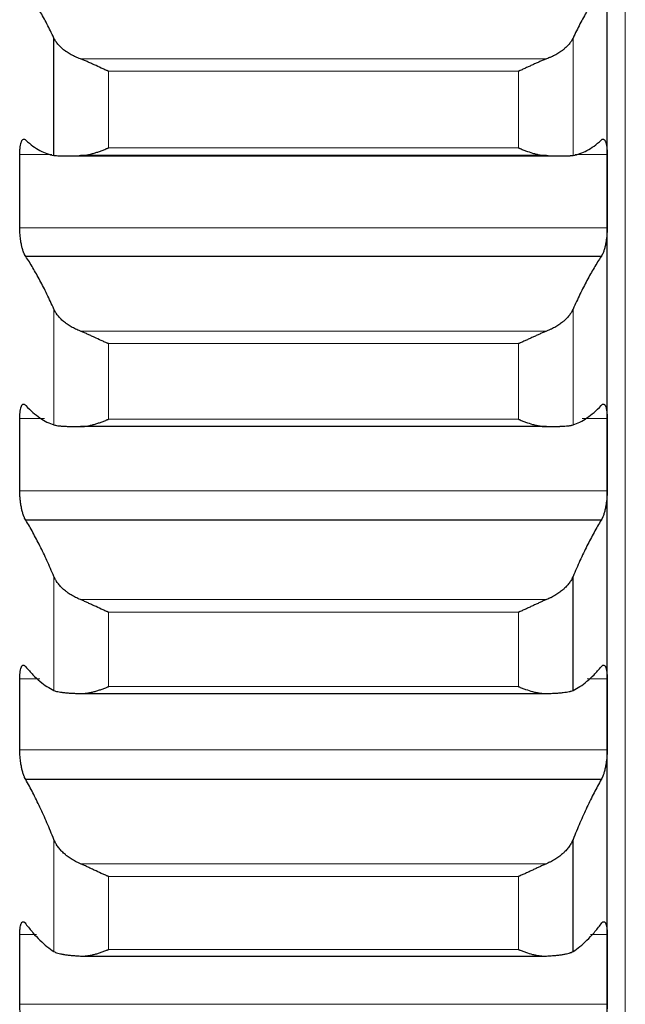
# Model space of a CAD drawing. Header units: inches. Extents: x 0 to 20790, y -12 to 14700.
# Tile 68 of 256: x 7872 to 7926, y 4189 to 4277. Entities that reach past the tile are written whole.
import ezdxf

# ---------------------------------------------------------------- set-up
doc = ezdxf.new("R2010")
doc.units = ezdxf.units.IN
doc.layers.add('1', color=7, linetype='Continuous', true_color=0xffffff)

msp = doc.modelspace()

# ---------------------------------------------------------------- linework, layer by layer
at = {"layer": '1', "color": 110, "linetype": 'Continuous', "lineweight": 13}
for p, q in [((7925.515, 4070.389), (7925.515, 5077.731)), ((7920.889, 4264.561), (7920.889, 4274.952)), ((7918.546, 4273.111), (7877.283, 4273.111)), ((7879.771, 4265.229), (7879.771, 4272.014)), ((7916.059, 4272.014), (7879.771, 4272.014)), ((7916.059, 4265.229), (7916.059, 4272.014)), ((7916.059, 4265.229), (7879.771, 4265.229)), ((7874.771, 4264.653), (7871.917, 4264.653)), ((7923.912, 4264.653), (7921.058, 4264.653)), ((7923.912, 4258.15), (7871.917, 4258.15)), ((7874.941, 4240.697), (7874.941, 4250.945)), ((7920.889, 4240.697), (7920.889, 4250.945)), ((7918.546, 4249.001), (7877.283, 4249.001)), ((7879.771, 4241.199), (7879.771, 4247.891)), ((7916.059, 4247.891), (7879.771, 4247.891)), ((7916.059, 4241.199), (7916.059, 4247.891)), ((7874.119, 4241.263), (7871.917, 4241.263)), ((7916.059, 4241.199), (7879.771, 4241.199)), ((7923.912, 4241.263), (7921.711, 4241.263)), ((7923.912, 4234.855), (7871.917, 4234.855)), ((7874.941, 4217.188), (7874.941, 4227.278)), ((7918.546, 4225.235), (7877.283, 4225.235)), ((7879.771, 4217.524), (7879.771, 4224.113)), ((7916.059, 4224.113), (7879.771, 4224.113)), ((7916.059, 4217.524), (7916.059, 4224.113)), ((7873.699, 4218.227), (7871.917, 4218.227)), ((7923.912, 4218.227), (7922.131, 4218.227)), ((7916.059, 4217.524), (7879.771, 4217.524)), ((7923.912, 4211.924), (7871.917, 4211.924)), ((7874.941, 4194.072), (7874.941, 4203.989)), ((7918.546, 4201.848), (7877.283, 4201.848)), ((7916.059, 4200.717), (7879.771, 4200.717)), ((7879.771, 4194.241), (7879.771, 4200.717)), ((7916.059, 4194.241), (7916.059, 4200.717)), ((7873.406, 4195.584), (7871.917, 4195.584)), ((7923.912, 4195.584), (7922.424, 4195.584)), ((7916.059, 4194.241), (7879.771, 4194.241)), ((7923.912, 4189.395), (7871.917, 4189.395))]:
    msp.add_line(p, q, dxfattribs=at)
at = {"layer": '1', "color": 2, "linetype": 'Continuous', "lineweight": 25}
for p, q in [((7923.915, 4261.402), (7923.915, 4285.067)), ((7874.941, 4264.561), (7874.941, 4274.952)), ((7875.929, 4264.522), (7919.935, 4264.522)), ((7918.546, 4264.54), (7877.283, 4264.54)), ((7923.915, 4238.059), (7923.915, 4261.402)), ((7923.377, 4255.616), (7872.452, 4255.616)), ((7918.546, 4240.547), (7877.283, 4240.547)), ((7923.915, 4215.076), (7923.915, 4238.059)), ((7923.377, 4232.273), (7872.452, 4232.273)), ((7920.889, 4217.188), (7920.889, 4227.278)), ((7877.283, 4216.909), (7918.546, 4216.909)), ((7923.915, 4192.489), (7923.915, 4215.076)), ((7923.377, 4209.3), (7872.452, 4209.3)), ((7920.889, 4194.072), (7920.889, 4203.989)), ((7877.283, 4193.663), (7918.546, 4193.663)), ((7923.915, 4170.336), (7923.915, 4192.489))]:
    msp.add_line(p, q, dxfattribs=at)
for points in [[(7874.941, 4274.952), (7874.737, 4275.385), (7874.328, 4276.215), (7873.708, 4277.353), (7873.083, 4278.384), (7872.663, 4279), (7872.452, 4279.29)], [(7923.377, 4279.29), (7923.166, 4279), (7922.746, 4278.384), (7922.122, 4277.353), (7921.502, 4276.215), (7921.093, 4275.385), (7920.889, 4274.952)], [(7872.452, 4265.902), (7872.663, 4265.711), (7873.083, 4265.369), (7873.708, 4264.975), (7874.328, 4264.699), (7874.737, 4264.594), (7874.941, 4264.561)], [(7920.889, 4264.561), (7921.093, 4264.594), (7921.502, 4264.699), (7922.122, 4264.975), (7922.746, 4265.369), (7923.166, 4265.711), (7923.377, 4265.902)], [(7871.915, 4261.402), (7871.915, 4262.485), (7871.916, 4263.569), (7871.917, 4264.653)], [(7923.912, 4264.653), (7923.914, 4263.569), (7923.915, 4262.485), (7923.915, 4261.402)], [(7871.917, 4258.15), (7871.916, 4259.234), (7871.915, 4260.318), (7871.915, 4261.402)], [(7923.915, 4261.402), (7923.915, 4260.318), (7923.914, 4259.234), (7923.912, 4258.15)], [(7874.941, 4250.945), (7874.737, 4251.405), (7874.328, 4252.288), (7873.708, 4253.508), (7873.083, 4254.623), (7872.663, 4255.297), (7872.452, 4255.616)], [(7923.377, 4255.616), (7923.166, 4255.297), (7922.746, 4254.623), (7922.122, 4253.508), (7921.502, 4252.288), (7921.093, 4251.405), (7920.889, 4250.945)], [(7872.452, 4242.41), (7872.663, 4242.189), (7873.083, 4241.786), (7873.708, 4241.299), (7874.328, 4240.929), (7874.737, 4240.761), (7874.941, 4240.697)], [(7920.889, 4240.697), (7921.093, 4240.761), (7921.502, 4240.929), (7922.122, 4241.299), (7922.746, 4241.786), (7923.166, 4242.189), (7923.377, 4242.41)], [(7871.915, 4238.059), (7871.915, 4239.127), (7871.916, 4240.195), (7871.917, 4241.263)], [(7923.912, 4241.263), (7923.914, 4240.195), (7923.915, 4239.127), (7923.915, 4238.059)], [(7871.917, 4234.855), (7871.916, 4235.923), (7871.915, 4236.991), (7871.915, 4238.059)], [(7923.915, 4238.059), (7923.915, 4236.991), (7923.914, 4235.923), (7923.912, 4234.855)], [(7874.941, 4227.278), (7874.737, 4227.763), (7874.328, 4228.698), (7873.708, 4229.998), (7873.083, 4231.195), (7872.663, 4231.925), (7872.452, 4232.273)], [(7923.377, 4232.273), (7923.166, 4231.925), (7922.746, 4231.195), (7922.122, 4229.998), (7921.502, 4228.698), (7921.093, 4227.763), (7920.889, 4227.278)], [(7872.452, 4219.271), (7872.663, 4219.019), (7873.083, 4218.556), (7873.708, 4217.977), (7874.328, 4217.514), (7874.737, 4217.283), (7874.941, 4217.188)], [(7920.889, 4217.188), (7921.093, 4217.283), (7921.502, 4217.514), (7922.122, 4217.977), (7922.746, 4218.556), (7923.166, 4219.019), (7923.377, 4219.271)], [(7871.915, 4215.076), (7871.915, 4216.126), (7871.916, 4217.177), (7871.917, 4218.227)], [(7923.912, 4218.227), (7923.914, 4217.177), (7923.915, 4216.126), (7923.915, 4215.076)], [(7871.917, 4211.924), (7871.916, 4212.975), (7871.915, 4214.025), (7871.915, 4215.076)], [(7923.915, 4215.076), (7923.915, 4214.025), (7923.914, 4212.975), (7923.912, 4211.924)], [(7874.941, 4203.989), (7874.737, 4204.498), (7874.328, 4205.483), (7873.708, 4206.86), (7873.083, 4208.138), (7872.663, 4208.924), (7872.452, 4209.3)], [(7923.377, 4209.3), (7923.166, 4208.924), (7922.746, 4208.138), (7922.122, 4206.86), (7921.502, 4205.483), (7921.093, 4204.498), (7920.889, 4203.989)], [(7872.452, 4196.522), (7872.663, 4196.24), (7873.083, 4195.717), (7873.708, 4195.047), (7874.328, 4194.492), (7874.737, 4194.199), (7874.941, 4194.072)], [(7920.889, 4194.072), (7921.093, 4194.199), (7921.502, 4194.492), (7922.122, 4195.047), (7922.746, 4195.717), (7923.166, 4196.24), (7923.377, 4196.522)], [(7871.915, 4192.489), (7871.915, 4193.521), (7871.916, 4194.552), (7871.917, 4195.584)], [(7923.912, 4195.584), (7923.914, 4194.552), (7923.915, 4193.521), (7923.915, 4192.489)], [(7871.917, 4189.395), (7871.916, 4190.427), (7871.915, 4191.458), (7871.915, 4192.489)], [(7923.915, 4192.489), (7923.915, 4191.458), (7923.914, 4190.427), (7923.912, 4189.395)]]:
    msp.add_open_spline(points, degree=3, dxfattribs=at)
for points, knots in [([(7877.283, 4273.111), (7877.138, 4273.164), (7876.998, 4273.222), (7876.729, 4273.344), (7876.471, 4273.473), (7876.235, 4273.615), (7876.094, 4273.708), (7876.066, 4273.727), (7876.011, 4273.765), (7875.984, 4273.784), (7875.904, 4273.842), (7875.852, 4273.882), (7875.703, 4274.001), (7875.61, 4274.082), (7875.438, 4274.248), (7875.359, 4274.332), (7875.251, 4274.462), (7875.217, 4274.505), (7875.168, 4274.571), (7875.152, 4274.593), (7875.121, 4274.637), (7875.106, 4274.66), (7875.034, 4274.771), (7874.984, 4274.861), (7874.941, 4274.952)], [0, 0, 0, 0, 0.125, 0.125, 0.25, 0.375, 0.375, 0.40625, 0.40625, 0.4375, 0.4375, 0.5, 0.5, 0.625, 0.625, 0.75, 0.75, 0.8125, 0.8125, 0.84375, 0.84375, 0.875, 0.875, 1, 1, 1, 1]), ([(7920.889, 4274.952), (7920.846, 4274.861), (7920.796, 4274.772), (7920.681, 4274.595), (7920.552, 4274.421), (7920.395, 4274.251), (7920.265, 4274.126), (7920.22, 4274.084), (7920.15, 4274.023), (7920.126, 4274.002), (7920.078, 4273.962), (7920.053, 4273.942), (7919.928, 4273.842), (7919.717, 4273.689), (7919.482, 4273.547), (7919.235, 4273.411), (7919.105, 4273.346), (7918.935, 4273.269), (7918.901, 4273.253), (7918.832, 4273.223), (7918.727, 4273.179), (7918.619, 4273.138), (7918.546, 4273.111)], [0, 0, 0, 0, 0.125, 0.125, 0.25, 0.375, 0.375, 0.4375, 0.4375, 0.46875, 0.46875, 0.5, 0.5, 0.625, 0.75, 0.75, 0.875, 0.875, 0.90625, 0.90625, 0.9375, 1, 1, 1, 1]), ([(7879.771, 4272.014), (7879.767, 4272.015), (7879.764, 4272.016), (7879.758, 4272.019), (7879.754, 4272.021), (7879.744, 4272.025), (7879.724, 4272.033), (7879.678, 4272.053), (7879.585, 4272.094), (7879.506, 4272.128), (7879.348, 4272.198), (7879.243, 4272.246), (7878.929, 4272.388), (7878.721, 4272.485), (7878.41, 4272.628), (7878.307, 4272.676), (7878.151, 4272.746), (7878.099, 4272.77), (7877.996, 4272.816), (7877.944, 4272.839), (7877.789, 4272.907), (7877.687, 4272.951), (7877.484, 4273.034), (7877.383, 4273.074), (7877.283, 4273.111)], [0, 0, 0, 0, 0.003906, 0.003906, 0.007812, 0.007812, 0.015625, 0.03125, 0.0625, 0.125, 0.125, 0.25, 0.25, 0.5, 0.5, 0.625, 0.625, 0.6875, 0.6875, 0.75, 0.75, 0.875, 0.875, 1, 1, 1, 1]), ([(7918.546, 4273.111), (7918.447, 4273.074), (7918.347, 4273.035), (7918.145, 4272.952), (7918.044, 4272.908), (7917.84, 4272.819), (7917.738, 4272.773), (7917.531, 4272.679), (7917.427, 4272.632), (7917.217, 4272.535), (7917.112, 4272.486), (7916.902, 4272.39), (7916.797, 4272.342), (7916.587, 4272.246), (7916.482, 4272.199), (7916.324, 4272.128), (7916.244, 4272.094), (7916.152, 4272.053), (7916.105, 4272.033), (7916.085, 4272.025), (7916.072, 4272.019), (7916.066, 4272.016), (7916.059, 4272.014)], [0, 0, 0, 0, 0.125, 0.125, 0.25, 0.25, 0.375, 0.375, 0.5, 0.5, 0.625, 0.625, 0.75, 0.75, 0.875, 0.875, 0.9375, 0.96875, 0.984375, 0.992188, 0.992188, 1, 1, 1, 1]), ([(7871.917, 4264.653), (7871.918, 4264.716), (7871.92, 4264.839), (7871.928, 4265.014), (7871.937, 4265.125), (7871.945, 4265.205), (7871.947, 4265.232), (7871.954, 4265.284), (7871.957, 4265.309), (7871.974, 4265.432), (7871.991, 4265.52), (7872.016, 4265.619), (7872.021, 4265.638), (7872.029, 4265.666), (7872.032, 4265.675), (7872.037, 4265.693), (7872.051, 4265.737), (7872.078, 4265.807), (7872.104, 4265.858), (7872.131, 4265.903), (7872.145, 4265.922), (7872.189, 4265.972), (7872.219, 4265.992), (7872.267, 4266.004), (7872.283, 4266.005), (7872.308, 4266.002), (7872.316, 4266), (7872.333, 4265.995), (7872.341, 4265.992), (7872.384, 4265.971), (7872.418, 4265.943), (7872.452, 4265.902)], [0, 0, 0, 0, 0.0625, 0.125, 0.1875, 0.1875, 0.21875, 0.21875, 0.25, 0.25, 0.375, 0.375, 0.40625, 0.40625, 0.421875, 0.421875, 0.4375, 0.5, 0.5625, 0.5625, 0.625, 0.625, 0.75, 0.75, 0.8125, 0.8125, 0.84375, 0.84375, 0.875, 0.875, 1, 1, 1, 1]), ([(7923.377, 4265.902), (7923.412, 4265.943), (7923.446, 4265.971), (7923.496, 4265.996), (7923.513, 4266.001), (7923.538, 4266.004), (7923.546, 4266.005), (7923.562, 4266.004), (7923.57, 4266.002), (7923.61, 4265.992), (7923.641, 4265.972), (7923.684, 4265.923), (7923.698, 4265.904), (7923.719, 4265.87), (7923.725, 4265.858), (7923.738, 4265.832), (7923.745, 4265.819), (7923.776, 4265.748), (7923.798, 4265.681), (7923.823, 4265.582), (7923.828, 4265.562), (7923.837, 4265.52), (7923.842, 4265.498), (7923.855, 4265.431), (7923.862, 4265.384), (7923.883, 4265.237), (7923.894, 4265.131), (7923.903, 4264.987), (7923.904, 4264.958), (7923.907, 4264.899), (7923.908, 4264.869), (7923.911, 4264.778), (7923.912, 4264.716), (7923.912, 4264.653)], [0, 0, 0, 0, 0.125, 0.125, 0.1875, 0.1875, 0.21875, 0.21875, 0.25, 0.25, 0.375, 0.375, 0.4375, 0.4375, 0.46875, 0.46875, 0.5, 0.5, 0.625, 0.625, 0.65625, 0.65625, 0.6875, 0.6875, 0.75, 0.75, 0.875, 0.875, 0.90625, 0.90625, 0.9375, 0.9375, 1, 1, 1, 1]), ([(7877.283, 4264.54), (7877.383, 4264.541), (7877.483, 4264.548), (7877.685, 4264.571), (7877.786, 4264.587), (7877.99, 4264.625), (7878.092, 4264.648), (7878.299, 4264.7), (7878.403, 4264.729), (7878.613, 4264.791), (7878.718, 4264.825), (7878.927, 4264.897), (7879.032, 4264.935), (7879.243, 4265.014), (7879.348, 4265.055), (7879.506, 4265.118), (7879.585, 4265.151), (7879.678, 4265.19), (7879.724, 4265.209), (7879.744, 4265.218), (7879.758, 4265.223), (7879.764, 4265.226), (7879.771, 4265.229)], [0, 0, 0, 0, 0.125, 0.125, 0.25, 0.25, 0.375, 0.375, 0.5, 0.5, 0.625, 0.625, 0.75, 0.75, 0.875, 0.875, 0.9375, 0.96875, 0.984375, 0.992187, 0.992187, 1, 1, 1, 1]), ([(7916.059, 4265.229), (7916.062, 4265.227), (7916.066, 4265.226), (7916.072, 4265.223), (7916.075, 4265.222), (7916.085, 4265.218), (7916.105, 4265.209), (7916.152, 4265.19), (7916.244, 4265.151), (7916.324, 4265.118), (7916.482, 4265.055), (7916.587, 4265.014), (7916.9, 4264.896), (7917.108, 4264.824), (7917.419, 4264.731), (7917.523, 4264.702), (7917.678, 4264.663), (7917.73, 4264.651), (7917.834, 4264.628), (7917.886, 4264.617), (7918.041, 4264.587), (7918.143, 4264.572), (7918.346, 4264.549), (7918.447, 4264.541), (7918.546, 4264.54)], [0, 0, 0, 0, 0.003906, 0.003906, 0.007812, 0.007812, 0.015625, 0.03125, 0.0625, 0.125, 0.125, 0.25, 0.25, 0.5, 0.5, 0.625, 0.625, 0.6875, 0.6875, 0.75, 0.75, 0.875, 0.875, 1, 1, 1, 1]), ([(7874.941, 4264.561), (7874.984, 4264.554), (7875.034, 4264.549), (7875.148, 4264.539), (7875.277, 4264.531), (7875.435, 4264.526), (7875.564, 4264.524), (7875.609, 4264.523), (7875.68, 4264.523), (7875.704, 4264.522), (7875.752, 4264.522), (7875.777, 4264.522), (7875.901, 4264.522), (7876.113, 4264.522), (7876.348, 4264.525), (7876.595, 4264.528), (7876.725, 4264.53), (7876.894, 4264.533), (7876.929, 4264.534), (7876.998, 4264.535), (7877.103, 4264.537), (7877.21, 4264.538), (7877.283, 4264.54)], [0, 0, 0, 0, 0.125, 0.125, 0.25, 0.375, 0.375, 0.4375, 0.4375, 0.46875, 0.46875, 0.5, 0.5, 0.625, 0.75, 0.75, 0.875, 0.875, 0.90625, 0.90625, 0.9375, 1, 1, 1, 1]), ([(7918.546, 4264.54), (7918.692, 4264.537), (7918.832, 4264.535), (7919.101, 4264.53), (7919.359, 4264.527), (7919.595, 4264.524), (7919.736, 4264.523), (7919.763, 4264.523), (7919.818, 4264.522), (7919.846, 4264.522), (7919.926, 4264.522), (7919.977, 4264.522), (7920.127, 4264.522), (7920.22, 4264.523), (7920.391, 4264.526), (7920.47, 4264.529), (7920.579, 4264.533), (7920.613, 4264.535), (7920.662, 4264.538), (7920.678, 4264.539), (7920.708, 4264.541), (7920.723, 4264.542), (7920.796, 4264.549), (7920.846, 4264.554), (7920.889, 4264.561)], [0, 0, 0, 0, 0.125, 0.125, 0.25, 0.375, 0.375, 0.40625, 0.40625, 0.4375, 0.4375, 0.5, 0.5, 0.625, 0.625, 0.75, 0.75, 0.8125, 0.8125, 0.84375, 0.84375, 0.875, 0.875, 1, 1, 1, 1]), ([(7872.452, 4255.616), (7872.418, 4255.659), (7872.384, 4255.713), (7872.334, 4255.809), (7872.317, 4255.844), (7872.292, 4255.901), (7872.284, 4255.92), (7872.268, 4255.961), (7872.259, 4255.982), (7872.219, 4256.088), (7872.189, 4256.182), (7872.146, 4256.335), (7872.132, 4256.388), (7872.111, 4256.471), (7872.104, 4256.5), (7872.091, 4256.557), (7872.085, 4256.585), (7872.054, 4256.731), (7872.031, 4256.852), (7872.006, 4257.01), (7872.002, 4257.042), (7871.992, 4257.106), (7871.988, 4257.139), (7871.975, 4257.237), (7871.967, 4257.302), (7871.947, 4257.498), (7871.936, 4257.63), (7871.927, 4257.795), (7871.925, 4257.828), (7871.923, 4257.893), (7871.921, 4257.926), (7871.919, 4258.023), (7871.918, 4258.087), (7871.917, 4258.15)], [0, 0, 0, 0, 0.125, 0.125, 0.1875, 0.1875, 0.21875, 0.21875, 0.25, 0.25, 0.375, 0.375, 0.4375, 0.4375, 0.46875, 0.46875, 0.5, 0.5, 0.625, 0.625, 0.65625, 0.65625, 0.6875, 0.6875, 0.75, 0.75, 0.875, 0.875, 0.90625, 0.90625, 0.9375, 0.9375, 1, 1, 1, 1]), ([(7923.912, 4258.15), (7923.912, 4258.087), (7923.91, 4257.96), (7923.902, 4257.765), (7923.893, 4257.634), (7923.885, 4257.535), (7923.882, 4257.501), (7923.876, 4257.435), (7923.873, 4257.402), (7923.856, 4257.238), (7923.839, 4257.109), (7923.814, 4256.951), (7923.809, 4256.919), (7923.801, 4256.872), (7923.798, 4256.856), (7923.793, 4256.825), (7923.779, 4256.748), (7923.752, 4256.614), (7923.726, 4256.501), (7923.699, 4256.391), (7923.685, 4256.338), (7923.641, 4256.183), (7923.61, 4256.089), (7923.563, 4255.962), (7923.547, 4255.922), (7923.522, 4255.865), (7923.514, 4255.847), (7923.497, 4255.811), (7923.488, 4255.794), (7923.446, 4255.713), (7923.412, 4255.659), (7923.377, 4255.616)], [0, 0, 0, 0, 0.0625, 0.125, 0.1875, 0.1875, 0.21875, 0.21875, 0.25, 0.25, 0.375, 0.375, 0.40625, 0.40625, 0.421875, 0.421875, 0.4375, 0.5, 0.5625, 0.5625, 0.625, 0.625, 0.75, 0.75, 0.8125, 0.8125, 0.84375, 0.84375, 0.875, 0.875, 1, 1, 1, 1]), ([(7877.283, 4249.001), (7877.138, 4249.058), (7876.998, 4249.118), (7876.729, 4249.247), (7876.471, 4249.383), (7876.235, 4249.533), (7876.094, 4249.631), (7876.066, 4249.651), (7876.011, 4249.691), (7875.984, 4249.711), (7875.904, 4249.772), (7875.852, 4249.814), (7875.703, 4249.939), (7875.61, 4250.025), (7875.438, 4250.2), (7875.359, 4250.29), (7875.251, 4250.427), (7875.217, 4250.473), (7875.168, 4250.542), (7875.152, 4250.566), (7875.121, 4250.613), (7875.106, 4250.636), (7875.034, 4250.754), (7874.984, 4250.85), (7874.941, 4250.945)], [0, 0, 0, 0, 0.125, 0.125, 0.25, 0.375, 0.375, 0.40625, 0.40625, 0.4375, 0.4375, 0.5, 0.5, 0.625, 0.625, 0.75, 0.75, 0.8125, 0.8125, 0.84375, 0.84375, 0.875, 0.875, 1, 1, 1, 1]), ([(7920.889, 4250.945), (7920.846, 4250.849), (7920.796, 4250.755), (7920.681, 4250.568), (7920.552, 4250.383), (7920.395, 4250.204), (7920.265, 4250.072), (7920.22, 4250.028), (7920.15, 4249.963), (7920.126, 4249.941), (7920.078, 4249.898), (7920.053, 4249.877), (7919.928, 4249.772), (7919.717, 4249.61), (7919.482, 4249.461), (7919.235, 4249.317), (7919.105, 4249.249), (7918.935, 4249.168), (7918.901, 4249.152), (7918.832, 4249.12), (7918.727, 4249.074), (7918.619, 4249.03), (7918.546, 4249.001)], [0, 0, 0, 0, 0.125, 0.125, 0.25, 0.375, 0.375, 0.4375, 0.4375, 0.46875, 0.46875, 0.5, 0.5, 0.625, 0.75, 0.75, 0.875, 0.875, 0.90625, 0.90625, 0.9375, 1, 1, 1, 1]), ([(7879.771, 4247.891), (7879.767, 4247.893), (7879.764, 4247.894), (7879.758, 4247.897), (7879.754, 4247.898), (7879.744, 4247.902), (7879.724, 4247.911), (7879.678, 4247.93), (7879.585, 4247.97), (7879.506, 4248.005), (7879.348, 4248.074), (7879.243, 4248.121), (7878.929, 4248.264), (7878.721, 4248.361), (7878.41, 4248.505), (7878.307, 4248.554), (7878.151, 4248.626), (7878.099, 4248.649), (7877.996, 4248.697), (7877.944, 4248.72), (7877.789, 4248.79), (7877.687, 4248.835), (7877.484, 4248.922), (7877.383, 4248.963), (7877.283, 4249.001)], [0, 0, 0, 0, 0.003906, 0.003906, 0.007813, 0.007813, 0.015625, 0.03125, 0.0625, 0.125, 0.125, 0.25, 0.25, 0.5, 0.5, 0.625, 0.625, 0.6875, 0.6875, 0.75, 0.75, 0.875, 0.875, 1, 1, 1, 1]), ([(7918.546, 4249.001), (7918.447, 4248.963), (7918.347, 4248.922), (7918.145, 4248.836), (7918.044, 4248.791), (7917.84, 4248.7), (7917.738, 4248.653), (7917.531, 4248.557), (7917.427, 4248.509), (7917.217, 4248.411), (7917.112, 4248.362), (7916.902, 4248.265), (7916.797, 4248.217), (7916.587, 4248.122), (7916.482, 4248.074), (7916.324, 4248.005), (7916.244, 4247.97), (7916.152, 4247.93), (7916.105, 4247.911), (7916.085, 4247.902), (7916.072, 4247.897), (7916.066, 4247.894), (7916.059, 4247.891)], [0, 0, 0, 0, 0.125, 0.125, 0.25, 0.25, 0.375, 0.375, 0.5, 0.5, 0.625, 0.625, 0.75, 0.75, 0.875, 0.875, 0.9375, 0.96875, 0.984375, 0.992187, 0.992187, 1, 1, 1, 1]), ([(7871.917, 4241.263), (7871.918, 4241.325), (7871.92, 4241.446), (7871.928, 4241.618), (7871.937, 4241.725), (7871.945, 4241.803), (7871.947, 4241.829), (7871.954, 4241.879), (7871.957, 4241.903), (7871.974, 4242.022), (7871.991, 4242.107), (7872.016, 4242.2), (7872.021, 4242.218), (7872.029, 4242.244), (7872.032, 4242.253), (7872.037, 4242.27), (7872.051, 4242.31), (7872.078, 4242.375), (7872.104, 4242.421), (7872.131, 4242.461), (7872.145, 4242.478), (7872.189, 4242.52), (7872.219, 4242.536), (7872.267, 4242.54), (7872.283, 4242.539), (7872.308, 4242.532), (7872.316, 4242.529), (7872.333, 4242.521), (7872.341, 4242.516), (7872.384, 4242.489), (7872.418, 4242.456), (7872.452, 4242.41)], [0, 0, 0, 0, 0.0625, 0.125, 0.1875, 0.1875, 0.21875, 0.21875, 0.25, 0.25, 0.375, 0.375, 0.40625, 0.40625, 0.421875, 0.421875, 0.4375, 0.5, 0.5625, 0.5625, 0.625, 0.625, 0.75, 0.75, 0.8125, 0.8125, 0.84375, 0.84375, 0.875, 0.875, 1, 1, 1, 1]), ([(7923.377, 4242.41), (7923.412, 4242.456), (7923.446, 4242.489), (7923.496, 4242.521), (7923.513, 4242.529), (7923.538, 4242.536), (7923.546, 4242.538), (7923.562, 4242.539), (7923.57, 4242.539), (7923.61, 4242.536), (7923.641, 4242.52), (7923.684, 4242.479), (7923.698, 4242.462), (7923.719, 4242.432), (7923.725, 4242.421), (7923.738, 4242.398), (7923.745, 4242.386), (7923.776, 4242.321), (7923.798, 4242.258), (7923.823, 4242.165), (7923.828, 4242.146), (7923.837, 4242.105), (7923.842, 4242.085), (7923.855, 4242.02), (7923.862, 4241.975), (7923.883, 4241.834), (7923.894, 4241.731), (7923.903, 4241.591), (7923.904, 4241.562), (7923.907, 4241.504), (7923.908, 4241.475), (7923.911, 4241.386), (7923.912, 4241.325), (7923.912, 4241.263)], [0, 0, 0, 0, 0.125, 0.125, 0.1875, 0.1875, 0.21875, 0.21875, 0.25, 0.25, 0.375, 0.375, 0.4375, 0.4375, 0.46875, 0.46875, 0.5, 0.5, 0.625, 0.625, 0.65625, 0.65625, 0.6875, 0.6875, 0.75, 0.75, 0.875, 0.875, 0.90625, 0.90625, 0.9375, 0.9375, 1, 1, 1, 1]), ([(7874.941, 4240.697), (7874.984, 4240.683), (7875.034, 4240.671), (7875.148, 4240.649), (7875.277, 4240.628), (7875.435, 4240.612), (7875.564, 4240.6), (7875.609, 4240.597), (7875.68, 4240.592), (7875.704, 4240.59), (7875.752, 4240.587), (7875.777, 4240.586), (7875.901, 4240.579), (7876.113, 4240.569), (7876.348, 4240.562), (7876.595, 4240.556), (7876.725, 4240.554), (7876.894, 4240.551), (7876.929, 4240.551), (7876.998, 4240.55), (7877.103, 4240.549), (7877.21, 4240.548), (7877.283, 4240.547)], [0, 0, 0, 0, 0.125, 0.125, 0.25, 0.375, 0.375, 0.4375, 0.4375, 0.46875, 0.46875, 0.5, 0.5, 0.625, 0.75, 0.75, 0.875, 0.875, 0.90625, 0.90625, 0.9375, 1, 1, 1, 1]), ([(7877.283, 4240.547), (7877.383, 4240.546), (7877.483, 4240.551), (7877.685, 4240.57), (7877.786, 4240.583), (7877.99, 4240.618), (7878.092, 4240.638), (7878.299, 4240.686), (7878.403, 4240.714), (7878.613, 4240.773), (7878.718, 4240.806), (7878.927, 4240.875), (7879.032, 4240.911), (7879.243, 4240.988), (7879.348, 4241.028), (7879.506, 4241.09), (7879.585, 4241.122), (7879.678, 4241.16), (7879.724, 4241.179), (7879.744, 4241.188), (7879.758, 4241.193), (7879.764, 4241.196), (7879.771, 4241.199)], [0, 0, 0, 0, 0.125, 0.125, 0.25, 0.25, 0.375, 0.375, 0.5, 0.5, 0.625, 0.625, 0.75, 0.75, 0.875, 0.875, 0.9375, 0.96875, 0.984375, 0.992188, 0.992188, 1, 1, 1, 1]), ([(7916.059, 4241.199), (7916.062, 4241.197), (7916.066, 4241.196), (7916.072, 4241.193), (7916.075, 4241.192), (7916.085, 4241.188), (7916.105, 4241.179), (7916.152, 4241.16), (7916.244, 4241.122), (7916.324, 4241.09), (7916.482, 4241.028), (7916.587, 4240.988), (7916.9, 4240.873), (7917.108, 4240.804), (7917.419, 4240.716), (7917.523, 4240.688), (7917.678, 4240.652), (7917.73, 4240.641), (7917.834, 4240.62), (7917.886, 4240.61), (7918.041, 4240.584), (7918.143, 4240.57), (7918.346, 4240.551), (7918.447, 4240.546), (7918.546, 4240.547)], [0, 0, 0, 0, 0.003906, 0.003906, 0.007813, 0.007813, 0.015625, 0.03125, 0.0625, 0.125, 0.125, 0.25, 0.25, 0.5, 0.5, 0.625, 0.625, 0.6875, 0.6875, 0.75, 0.75, 0.875, 0.875, 1, 1, 1, 1]), ([(7918.546, 4240.547), (7918.692, 4240.548), (7918.832, 4240.55), (7919.101, 4240.554), (7919.359, 4240.558), (7919.595, 4240.565), (7919.736, 4240.571), (7919.763, 4240.572), (7919.818, 4240.574), (7919.846, 4240.575), (7919.926, 4240.579), (7919.977, 4240.581), (7920.127, 4240.59), (7920.22, 4240.597), (7920.391, 4240.611), (7920.47, 4240.62), (7920.579, 4240.633), (7920.613, 4240.638), (7920.662, 4240.646), (7920.678, 4240.649), (7920.708, 4240.654), (7920.723, 4240.657), (7920.796, 4240.671), (7920.846, 4240.683), (7920.889, 4240.697)], [0, 0, 0, 0, 0.125, 0.125, 0.25, 0.375, 0.375, 0.40625, 0.40625, 0.4375, 0.4375, 0.5, 0.5, 0.625, 0.625, 0.75, 0.75, 0.8125, 0.8125, 0.84375, 0.84375, 0.875, 0.875, 1, 1, 1, 1]), ([(7872.452, 4232.273), (7872.418, 4232.321), (7872.384, 4232.379), (7872.334, 4232.483), (7872.317, 4232.52), (7872.292, 4232.579), (7872.284, 4232.6), (7872.268, 4232.642), (7872.259, 4232.664), (7872.219, 4232.775), (7872.189, 4232.873), (7872.146, 4233.03), (7872.132, 4233.085), (7872.111, 4233.17), (7872.104, 4233.199), (7872.091, 4233.257), (7872.085, 4233.286), (7872.054, 4233.435), (7872.031, 4233.558), (7872.006, 4233.717), (7872.002, 4233.749), (7871.992, 4233.814), (7871.988, 4233.847), (7871.975, 4233.945), (7871.967, 4234.011), (7871.947, 4234.208), (7871.936, 4234.339), (7871.927, 4234.503), (7871.925, 4234.536), (7871.923, 4234.601), (7871.921, 4234.633), (7871.919, 4234.729), (7871.918, 4234.792), (7871.917, 4234.855)], [0, 0, 0, 0, 0.125, 0.125, 0.1875, 0.1875, 0.21875, 0.21875, 0.25, 0.25, 0.375, 0.375, 0.4375, 0.4375, 0.46875, 0.46875, 0.5, 0.5, 0.625, 0.625, 0.65625, 0.65625, 0.6875, 0.6875, 0.75, 0.75, 0.875, 0.875, 0.90625, 0.90625, 0.9375, 0.9375, 1, 1, 1, 1]), ([(7923.912, 4234.855), (7923.912, 4234.793), (7923.91, 4234.667), (7923.902, 4234.474), (7923.893, 4234.343), (7923.885, 4234.244), (7923.882, 4234.21), (7923.876, 4234.144), (7923.873, 4234.111), (7923.856, 4233.947), (7923.839, 4233.817), (7923.814, 4233.657), (7923.809, 4233.625), (7923.801, 4233.578), (7923.798, 4233.562), (7923.793, 4233.53), (7923.779, 4233.452), (7923.752, 4233.316), (7923.726, 4233.201), (7923.699, 4233.088), (7923.685, 4233.033), (7923.641, 4232.873), (7923.61, 4232.776), (7923.563, 4232.643), (7923.547, 4232.601), (7923.522, 4232.541), (7923.514, 4232.522), (7923.497, 4232.485), (7923.488, 4232.466), (7923.446, 4232.38), (7923.412, 4232.321), (7923.377, 4232.273)], [0, 0, 0, 0, 0.0625, 0.125, 0.1875, 0.1875, 0.21875, 0.21875, 0.25, 0.25, 0.375, 0.375, 0.40625, 0.40625, 0.421875, 0.421875, 0.4375, 0.5, 0.5625, 0.5625, 0.625, 0.625, 0.75, 0.75, 0.8125, 0.8125, 0.84375, 0.84375, 0.875, 0.875, 1, 1, 1, 1]), ([(7877.283, 4225.235), (7877.138, 4225.294), (7876.998, 4225.357), (7876.729, 4225.492), (7876.471, 4225.634), (7876.235, 4225.792), (7876.094, 4225.895), (7876.066, 4225.915), (7876.011, 4225.957), (7875.984, 4225.979), (7875.904, 4226.043), (7875.852, 4226.087), (7875.703, 4226.219), (7875.61, 4226.309), (7875.438, 4226.493), (7875.359, 4226.587), (7875.251, 4226.731), (7875.217, 4226.78), (7875.168, 4226.853), (7875.152, 4226.878), (7875.121, 4226.927), (7875.106, 4226.952), (7875.034, 4227.077), (7874.984, 4227.177), (7874.941, 4227.278)], [0, 0, 0, 0, 0.125, 0.125, 0.25, 0.375, 0.375, 0.40625, 0.40625, 0.4375, 0.4375, 0.5, 0.5, 0.625, 0.625, 0.75, 0.75, 0.8125, 0.8125, 0.84375, 0.84375, 0.875, 0.875, 1, 1, 1, 1]), ([(7920.889, 4227.278), (7920.846, 4227.177), (7920.796, 4227.077), (7920.681, 4226.88), (7920.552, 4226.686), (7920.395, 4226.497), (7920.265, 4226.358), (7920.22, 4226.312), (7920.15, 4226.243), (7920.126, 4226.221), (7920.078, 4226.176), (7920.053, 4226.154), (7919.928, 4226.043), (7919.717, 4225.873), (7919.482, 4225.716), (7919.235, 4225.566), (7919.105, 4225.494), (7918.935, 4225.409), (7918.901, 4225.392), (7918.832, 4225.359), (7918.727, 4225.31), (7918.619, 4225.264), (7918.546, 4225.235)], [0, 0, 0, 0, 0.125, 0.125, 0.25, 0.375, 0.375, 0.4375, 0.4375, 0.46875, 0.46875, 0.5, 0.5, 0.625, 0.75, 0.75, 0.875, 0.875, 0.90625, 0.90625, 0.9375, 1, 1, 1, 1]), ([(7879.771, 4224.113), (7879.767, 4224.114), (7879.764, 4224.116), (7879.758, 4224.118), (7879.754, 4224.12), (7879.744, 4224.124), (7879.724, 4224.132), (7879.678, 4224.152), (7879.585, 4224.191), (7879.506, 4224.225), (7879.348, 4224.294), (7879.243, 4224.341), (7878.929, 4224.483), (7878.721, 4224.58), (7878.41, 4224.726), (7878.307, 4224.775), (7878.151, 4224.848), (7878.099, 4224.872), (7877.996, 4224.92), (7877.944, 4224.944), (7877.789, 4225.015), (7877.687, 4225.062), (7877.484, 4225.151), (7877.383, 4225.194), (7877.283, 4225.235)], [0, 0, 0, 0, 0.003906, 0.003906, 0.007812, 0.007812, 0.015625, 0.03125, 0.0625, 0.125, 0.125, 0.25, 0.25, 0.5, 0.5, 0.625, 0.625, 0.6875, 0.6875, 0.75, 0.75, 0.875, 0.875, 1, 1, 1, 1]), ([(7918.546, 4225.235), (7918.447, 4225.194), (7918.347, 4225.151), (7918.145, 4225.063), (7918.044, 4225.017), (7917.84, 4224.923), (7917.738, 4224.875), (7917.531, 4224.778), (7917.427, 4224.729), (7917.217, 4224.631), (7917.112, 4224.582), (7916.902, 4224.484), (7916.797, 4224.436), (7916.587, 4224.341), (7916.482, 4224.294), (7916.324, 4224.225), (7916.244, 4224.191), (7916.152, 4224.152), (7916.105, 4224.132), (7916.085, 4224.124), (7916.072, 4224.118), (7916.066, 4224.116), (7916.059, 4224.113)], [0, 0, 0, 0, 0.125, 0.125, 0.25, 0.25, 0.375, 0.375, 0.5, 0.5, 0.625, 0.625, 0.75, 0.75, 0.875, 0.875, 0.9375, 0.96875, 0.984375, 0.992187, 0.992187, 1, 1, 1, 1]), ([(7871.917, 4218.227), (7871.918, 4218.289), (7871.92, 4218.408), (7871.928, 4218.575), (7871.937, 4218.679), (7871.945, 4218.755), (7871.947, 4218.78), (7871.954, 4218.828), (7871.957, 4218.851), (7871.974, 4218.965), (7871.991, 4219.046), (7872.016, 4219.134), (7872.021, 4219.151), (7872.029, 4219.175), (7872.032, 4219.183), (7872.037, 4219.199), (7872.051, 4219.237), (7872.078, 4219.297), (7872.104, 4219.338), (7872.131, 4219.373), (7872.145, 4219.387), (7872.189, 4219.422), (7872.219, 4219.432), (7872.267, 4219.429), (7872.283, 4219.424), (7872.308, 4219.414), (7872.316, 4219.409), (7872.333, 4219.399), (7872.341, 4219.393), (7872.384, 4219.36), (7872.418, 4219.321), (7872.452, 4219.271)], [0, 0, 0, 0, 0.0625, 0.125, 0.1875, 0.1875, 0.21875, 0.21875, 0.25, 0.25, 0.375, 0.375, 0.40625, 0.40625, 0.421875, 0.421875, 0.4375, 0.5, 0.5625, 0.5625, 0.625, 0.625, 0.75, 0.75, 0.8125, 0.8125, 0.84375, 0.84375, 0.875, 0.875, 1, 1, 1, 1]), ([(7923.377, 4219.271), (7923.412, 4219.321), (7923.446, 4219.36), (7923.496, 4219.399), (7923.513, 4219.41), (7923.538, 4219.421), (7923.546, 4219.423), (7923.562, 4219.428), (7923.57, 4219.429), (7923.61, 4219.432), (7923.641, 4219.422), (7923.684, 4219.388), (7923.698, 4219.373), (7923.719, 4219.347), (7923.725, 4219.338), (7923.738, 4219.317), (7923.745, 4219.306), (7923.776, 4219.247), (7923.798, 4219.189), (7923.823, 4219.101), (7923.828, 4219.083), (7923.837, 4219.045), (7923.842, 4219.025), (7923.855, 4218.964), (7923.862, 4218.921), (7923.883, 4218.785), (7923.894, 4218.685), (7923.903, 4218.549), (7923.904, 4218.521), (7923.907, 4218.464), (7923.908, 4218.436), (7923.911, 4218.348), (7923.912, 4218.289), (7923.912, 4218.227)], [0, 0, 0, 0, 0.125, 0.125, 0.1875, 0.1875, 0.21875, 0.21875, 0.25, 0.25, 0.375, 0.375, 0.4375, 0.4375, 0.46875, 0.46875, 0.5, 0.5, 0.625, 0.625, 0.65625, 0.65625, 0.6875, 0.6875, 0.75, 0.75, 0.875, 0.875, 0.90625, 0.90625, 0.9375, 0.9375, 1, 1, 1, 1]), ([(7874.941, 4217.188), (7874.984, 4217.168), (7875.034, 4217.149), (7875.148, 4217.114), (7875.277, 4217.081), (7875.435, 4217.053), (7875.564, 4217.033), (7875.609, 4217.026), (7875.68, 4217.017), (7875.704, 4217.014), (7875.752, 4217.008), (7875.777, 4217.005), (7875.901, 4216.991), (7876.113, 4216.971), (7876.348, 4216.954), (7876.595, 4216.939), (7876.725, 4216.933), (7876.894, 4216.925), (7876.929, 4216.924), (7876.998, 4216.921), (7877.103, 4216.917), (7877.21, 4216.913), (7877.283, 4216.911)], [0, 0, 0, 0, 0.125, 0.125, 0.25, 0.375, 0.375, 0.4375, 0.4375, 0.46875, 0.46875, 0.5, 0.5, 0.625, 0.75, 0.75, 0.875, 0.875, 0.90625, 0.90625, 0.9375, 1, 1, 1, 1]), ([(7877.283, 4216.911), (7877.383, 4216.907), (7877.483, 4216.91), (7877.685, 4216.924), (7877.786, 4216.935), (7877.99, 4216.965), (7878.092, 4216.984), (7878.299, 4217.029), (7878.403, 4217.054), (7878.613, 4217.111), (7878.718, 4217.141), (7878.927, 4217.207), (7879.032, 4217.243), (7879.243, 4217.317), (7879.348, 4217.356), (7879.506, 4217.417), (7879.585, 4217.448), (7879.678, 4217.486), (7879.724, 4217.505), (7879.744, 4217.513), (7879.758, 4217.518), (7879.764, 4217.521), (7879.771, 4217.524)], [0, 0, 0, 0, 0.125, 0.125, 0.25, 0.25, 0.375, 0.375, 0.5, 0.5, 0.625, 0.625, 0.75, 0.75, 0.875, 0.875, 0.9375, 0.96875, 0.984375, 0.992188, 0.992188, 1, 1, 1, 1]), ([(7916.059, 4217.524), (7916.062, 4217.522), (7916.066, 4217.521), (7916.072, 4217.518), (7916.075, 4217.517), (7916.085, 4217.513), (7916.105, 4217.505), (7916.152, 4217.486), (7916.244, 4217.448), (7916.429, 4217.376), (7916.587, 4217.317), (7916.9, 4217.206), (7917.108, 4217.14), (7917.419, 4217.056), (7917.523, 4217.031), (7917.678, 4216.997), (7917.73, 4216.987), (7917.834, 4216.967), (7917.886, 4216.959), (7918.041, 4216.935), (7918.143, 4216.924), (7918.346, 4216.91), (7918.447, 4216.907), (7918.546, 4216.911)], [0, 0, 0, 0, 0.003906, 0.003906, 0.007813, 0.007813, 0.015625, 0.03125, 0.0625, 0.125, 0.25, 0.25, 0.5, 0.5, 0.625, 0.625, 0.6875, 0.6875, 0.75, 0.75, 0.875, 0.875, 1, 1, 1, 1]), ([(7918.546, 4216.911), (7918.692, 4216.915), (7918.832, 4216.92), (7919.101, 4216.932), (7919.359, 4216.946), (7919.595, 4216.962), (7919.736, 4216.974), (7919.763, 4216.976), (7919.818, 4216.981), (7919.846, 4216.984), (7919.926, 4216.991), (7919.977, 4216.997), (7920.127, 4217.014), (7920.22, 4217.026), (7920.391, 4217.052), (7920.47, 4217.066), (7920.579, 4217.089), (7920.613, 4217.097), (7920.662, 4217.11), (7920.678, 4217.114), (7920.708, 4217.122), (7920.723, 4217.127), (7920.796, 4217.149), (7920.846, 4217.168), (7920.889, 4217.188)], [0, 0, 0, 0, 0.125, 0.125, 0.25, 0.375, 0.375, 0.40625, 0.40625, 0.4375, 0.4375, 0.5, 0.5, 0.625, 0.625, 0.75, 0.75, 0.8125, 0.8125, 0.84375, 0.84375, 0.875, 0.875, 1, 1, 1, 1]), ([(7872.452, 4209.3), (7872.418, 4209.352), (7872.384, 4209.415), (7872.334, 4209.525), (7872.317, 4209.564), (7872.292, 4209.626), (7872.284, 4209.648), (7872.268, 4209.692), (7872.259, 4209.715), (7872.219, 4209.831), (7872.189, 4209.931), (7872.146, 4210.093), (7872.132, 4210.149), (7872.111, 4210.236), (7872.104, 4210.266), (7872.091, 4210.325), (7872.085, 4210.355), (7872.054, 4210.506), (7872.031, 4210.63), (7872.006, 4210.791), (7872.002, 4210.824), (7871.992, 4210.889), (7871.988, 4210.922), (7871.975, 4211.021), (7871.967, 4211.086), (7871.947, 4211.283), (7871.936, 4211.414), (7871.927, 4211.576), (7871.925, 4211.609), (7871.923, 4211.673), (7871.921, 4211.705), (7871.919, 4211.8), (7871.918, 4211.863), (7871.917, 4211.924)], [0, 0, 0, 0, 0.125, 0.125, 0.1875, 0.1875, 0.21875, 0.21875, 0.25, 0.25, 0.375, 0.375, 0.4375, 0.4375, 0.46875, 0.46875, 0.5, 0.5, 0.625, 0.625, 0.65625, 0.65625, 0.6875, 0.6875, 0.75, 0.75, 0.875, 0.875, 0.90625, 0.90625, 0.9375, 0.9375, 1, 1, 1, 1]), ([(7923.912, 4211.924), (7923.912, 4211.863), (7923.91, 4211.739), (7923.902, 4211.548), (7923.893, 4211.418), (7923.885, 4211.319), (7923.882, 4211.286), (7923.876, 4211.219), (7923.873, 4211.186), (7923.856, 4211.022), (7923.839, 4210.892), (7923.814, 4210.731), (7923.809, 4210.698), (7923.801, 4210.65), (7923.798, 4210.634), (7923.793, 4210.603), (7923.779, 4210.523), (7923.752, 4210.385), (7923.726, 4210.267), (7923.699, 4210.152), (7923.685, 4210.096), (7923.641, 4209.932), (7923.61, 4209.832), (7923.563, 4209.693), (7923.547, 4209.649), (7923.522, 4209.587), (7923.514, 4209.566), (7923.497, 4209.527), (7923.488, 4209.507), (7923.446, 4209.415), (7923.412, 4209.352), (7923.377, 4209.3)], [0, 0, 0, 0, 0.0625, 0.125, 0.1875, 0.1875, 0.21875, 0.21875, 0.25, 0.25, 0.375, 0.375, 0.40625, 0.40625, 0.421875, 0.421875, 0.4375, 0.5, 0.5625, 0.5625, 0.625, 0.625, 0.75, 0.75, 0.8125, 0.8125, 0.84375, 0.84375, 0.875, 0.875, 1, 1, 1, 1]), ([(7877.283, 4201.848), (7877.138, 4201.91), (7876.998, 4201.976), (7876.729, 4202.116), (7876.471, 4202.265), (7876.235, 4202.43), (7876.094, 4202.538), (7876.066, 4202.559), (7876.011, 4202.603), (7875.984, 4202.626), (7875.904, 4202.693), (7875.852, 4202.739), (7875.703, 4202.877), (7875.61, 4202.971), (7875.438, 4203.165), (7875.359, 4203.263), (7875.251, 4203.414), (7875.217, 4203.465), (7875.168, 4203.542), (7875.152, 4203.568), (7875.121, 4203.62), (7875.106, 4203.646), (7875.034, 4203.777), (7874.984, 4203.882), (7874.941, 4203.989)], [0, 0, 0, 0, 0.125, 0.125, 0.25, 0.375, 0.375, 0.40625, 0.40625, 0.4375, 0.4375, 0.5, 0.5, 0.625, 0.625, 0.75, 0.75, 0.8125, 0.8125, 0.84375, 0.84375, 0.875, 0.875, 1, 1, 1, 1]), ([(7920.889, 4203.989), (7920.846, 4203.882), (7920.796, 4203.777), (7920.681, 4203.57), (7920.552, 4203.366), (7920.395, 4203.168), (7920.265, 4203.023), (7920.22, 4202.974), (7920.15, 4202.903), (7920.126, 4202.879), (7920.078, 4202.832), (7920.053, 4202.809), (7919.928, 4202.693), (7919.717, 4202.515), (7919.482, 4202.351), (7919.235, 4202.194), (7919.105, 4202.119), (7918.935, 4202.03), (7918.901, 4202.012), (7918.832, 4201.978), (7918.727, 4201.927), (7918.619, 4201.879), (7918.546, 4201.848)], [0, 0, 0, 0, 0.125, 0.125, 0.25, 0.375, 0.375, 0.4375, 0.4375, 0.46875, 0.46875, 0.5, 0.5, 0.625, 0.75, 0.75, 0.875, 0.875, 0.90625, 0.90625, 0.9375, 1, 1, 1, 1]), ([(7879.771, 4200.717), (7879.767, 4200.718), (7879.764, 4200.719), (7879.758, 4200.722), (7879.754, 4200.723), (7879.744, 4200.727), (7879.724, 4200.736), (7879.678, 4200.755), (7879.585, 4200.793), (7879.506, 4200.827), (7879.348, 4200.895), (7879.243, 4200.942), (7878.929, 4201.083), (7878.721, 4201.18), (7878.41, 4201.327), (7878.307, 4201.377), (7878.151, 4201.45), (7878.099, 4201.475), (7877.996, 4201.524), (7877.944, 4201.549), (7877.789, 4201.621), (7877.687, 4201.669), (7877.484, 4201.761), (7877.383, 4201.806), (7877.283, 4201.848)], [0, 0, 0, 0, 0.003906, 0.003906, 0.007812, 0.007812, 0.015625, 0.03125, 0.0625, 0.125, 0.125, 0.25, 0.25, 0.5, 0.5, 0.625, 0.625, 0.6875, 0.6875, 0.75, 0.75, 0.875, 0.875, 1, 1, 1, 1]), ([(7918.546, 4201.848), (7918.447, 4201.806), (7918.347, 4201.761), (7918.145, 4201.67), (7918.044, 4201.623), (7917.84, 4201.527), (7917.738, 4201.479), (7917.531, 4201.38), (7917.427, 4201.331), (7917.217, 4201.232), (7917.112, 4201.182), (7916.902, 4201.085), (7916.797, 4201.037), (7916.587, 4200.942), (7916.482, 4200.895), (7916.324, 4200.827), (7916.244, 4200.793), (7916.152, 4200.755), (7916.105, 4200.736), (7916.085, 4200.727), (7916.072, 4200.722), (7916.066, 4200.719), (7916.059, 4200.717)], [0, 0, 0, 0, 0.125, 0.125, 0.25, 0.25, 0.375, 0.375, 0.5, 0.5, 0.625, 0.625, 0.75, 0.75, 0.875, 0.875, 0.9375, 0.96875, 0.984375, 0.992188, 0.992188, 1, 1, 1, 1]), ([(7871.917, 4195.584), (7871.918, 4195.644), (7871.92, 4195.76), (7871.928, 4195.923), (7871.937, 4196.024), (7871.945, 4196.097), (7871.947, 4196.121), (7871.954, 4196.168), (7871.957, 4196.19), (7871.974, 4196.299), (7871.991, 4196.376), (7872.016, 4196.458), (7872.021, 4196.474), (7872.029, 4196.497), (7872.032, 4196.504), (7872.037, 4196.518), (7872.051, 4196.553), (7872.078, 4196.608), (7872.104, 4196.644), (7872.131, 4196.674), (7872.145, 4196.686), (7872.189, 4196.712), (7872.219, 4196.717), (7872.267, 4196.707), (7872.283, 4196.7), (7872.308, 4196.685), (7872.316, 4196.68), (7872.333, 4196.667), (7872.341, 4196.66), (7872.384, 4196.62), (7872.418, 4196.577), (7872.452, 4196.522)], [0, 0, 0, 0, 0.0625, 0.125, 0.1875, 0.1875, 0.21875, 0.21875, 0.25, 0.25, 0.375, 0.375, 0.40625, 0.40625, 0.421875, 0.421875, 0.4375, 0.5, 0.5625, 0.5625, 0.625, 0.625, 0.75, 0.75, 0.8125, 0.8125, 0.84375, 0.84375, 0.875, 0.875, 1, 1, 1, 1]), ([(7923.377, 4196.522), (7923.412, 4196.577), (7923.446, 4196.62), (7923.496, 4196.667), (7923.513, 4196.68), (7923.538, 4196.695), (7923.546, 4196.699), (7923.562, 4196.706), (7923.57, 4196.708), (7923.61, 4196.717), (7923.641, 4196.712), (7923.684, 4196.686), (7923.698, 4196.674), (7923.719, 4196.652), (7923.725, 4196.644), (7923.738, 4196.625), (7923.745, 4196.616), (7923.776, 4196.563), (7923.798, 4196.509), (7923.823, 4196.427), (7923.828, 4196.41), (7923.837, 4196.374), (7923.842, 4196.355), (7923.855, 4196.297), (7923.862, 4196.256), (7923.883, 4196.126), (7923.894, 4196.03), (7923.903, 4195.898), (7923.904, 4195.87), (7923.907, 4195.815), (7923.908, 4195.788), (7923.911, 4195.702), (7923.912, 4195.644), (7923.912, 4195.584)], [0, 0, 0, 0, 0.125, 0.125, 0.1875, 0.1875, 0.21875, 0.21875, 0.25, 0.25, 0.375, 0.375, 0.4375, 0.4375, 0.46875, 0.46875, 0.5, 0.5, 0.625, 0.625, 0.65625, 0.65625, 0.6875, 0.6875, 0.75, 0.75, 0.875, 0.875, 0.90625, 0.90625, 0.9375, 0.9375, 1, 1, 1, 1]), ([(7874.941, 4194.072), (7874.984, 4194.045), (7875.034, 4194.02), (7875.148, 4193.972), (7875.277, 4193.927), (7875.435, 4193.887), (7875.564, 4193.858), (7875.609, 4193.849), (7875.68, 4193.836), (7875.704, 4193.831), (7875.752, 4193.823), (7875.777, 4193.818), (7875.901, 4193.798), (7876.113, 4193.767), (7876.348, 4193.741), (7876.595, 4193.716), (7876.725, 4193.705), (7876.894, 4193.693), (7876.929, 4193.69), (7876.998, 4193.685), (7877.103, 4193.678), (7877.21, 4193.672), (7877.283, 4193.668)], [0, 0, 0, 0, 0.125, 0.125, 0.25, 0.375, 0.375, 0.4375, 0.4375, 0.46875, 0.46875, 0.5, 0.5, 0.625, 0.75, 0.75, 0.875, 0.875, 0.90625, 0.90625, 0.9375, 1, 1, 1, 1]), ([(7877.283, 4193.668), (7877.383, 4193.662), (7877.483, 4193.662), (7877.685, 4193.671), (7877.786, 4193.681), (7877.99, 4193.707), (7878.092, 4193.724), (7878.299, 4193.764), (7878.403, 4193.788), (7878.613, 4193.841), (7878.718, 4193.87), (7878.927, 4193.934), (7879.032, 4193.967), (7879.243, 4194.039), (7879.348, 4194.077), (7879.506, 4194.137), (7879.585, 4194.167), (7879.678, 4194.204), (7879.724, 4194.222), (7879.744, 4194.23), (7879.758, 4194.236), (7879.764, 4194.238), (7879.771, 4194.241)], [0, 0, 0, 0, 0.125, 0.125, 0.25, 0.25, 0.375, 0.375, 0.5, 0.5, 0.625, 0.625, 0.75, 0.75, 0.875, 0.875, 0.9375, 0.96875, 0.984375, 0.992187, 0.992187, 1, 1, 1, 1]), ([(7916.059, 4194.241), (7916.062, 4194.24), (7916.066, 4194.238), (7916.072, 4194.236), (7916.075, 4194.235), (7916.085, 4194.23), (7916.105, 4194.222), (7916.152, 4194.204), (7916.244, 4194.167), (7916.429, 4194.096), (7916.587, 4194.039), (7916.9, 4193.932), (7917.108, 4193.869), (7917.419, 4193.79), (7917.523, 4193.766), (7917.678, 4193.735), (7917.73, 4193.726), (7917.834, 4193.709), (7917.886, 4193.701), (7918.041, 4193.681), (7918.143, 4193.672), (7918.346, 4193.662), (7918.447, 4193.662), (7918.546, 4193.668)], [0, 0, 0, 0, 0.003906, 0.003906, 0.007813, 0.007813, 0.015625, 0.03125, 0.0625, 0.125, 0.25, 0.25, 0.5, 0.5, 0.625, 0.625, 0.6875, 0.6875, 0.75, 0.75, 0.875, 0.875, 1, 1, 1, 1]), ([(7918.546, 4193.668), (7918.692, 4193.676), (7918.832, 4193.685), (7919.101, 4193.705), (7919.359, 4193.727), (7919.595, 4193.753), (7919.736, 4193.771), (7919.763, 4193.775), (7919.818, 4193.782), (7919.846, 4193.786), (7919.926, 4193.798), (7919.977, 4193.806), (7920.127, 4193.831), (7920.22, 4193.848), (7920.391, 4193.886), (7920.47, 4193.906), (7920.579, 4193.938), (7920.613, 4193.949), (7920.662, 4193.967), (7920.678, 4193.972), (7920.708, 4193.984), (7920.723, 4193.99), (7920.796, 4194.02), (7920.846, 4194.045), (7920.889, 4194.072)], [0, 0, 0, 0, 0.125, 0.125, 0.25, 0.375, 0.375, 0.40625, 0.40625, 0.4375, 0.4375, 0.5, 0.5, 0.625, 0.625, 0.75, 0.75, 0.8125, 0.8125, 0.84375, 0.84375, 0.875, 0.875, 1, 1, 1, 1]), ([(7872.452, 4186.732), (7872.418, 4186.789), (7872.384, 4186.856), (7872.334, 4186.972), (7872.317, 4187.013), (7872.292, 4187.079), (7872.284, 4187.101), (7872.268, 4187.147), (7872.259, 4187.171), (7872.219, 4187.291), (7872.189, 4187.395), (7872.146, 4187.561), (7872.132, 4187.618), (7872.111, 4187.707), (7872.104, 4187.737), (7872.091, 4187.797), (7872.085, 4187.828), (7872.054, 4187.981), (7872.031, 4188.107), (7872.006, 4188.269), (7872.002, 4188.301), (7871.992, 4188.367), (7871.988, 4188.4), (7871.975, 4188.499), (7871.967, 4188.565), (7871.947, 4188.761), (7871.936, 4188.891), (7871.927, 4189.052), (7871.925, 4189.084), (7871.923, 4189.148), (7871.921, 4189.18), (7871.919, 4189.274), (7871.918, 4189.335), (7871.917, 4189.395)], [0, 0, 0, 0, 0.125, 0.125, 0.1875, 0.1875, 0.21875, 0.21875, 0.25, 0.25, 0.375, 0.375, 0.4375, 0.4375, 0.46875, 0.46875, 0.5, 0.5, 0.625, 0.625, 0.65625, 0.65625, 0.6875, 0.6875, 0.75, 0.75, 0.875, 0.875, 0.90625, 0.90625, 0.9375, 0.9375, 1, 1, 1, 1]), ([(7923.912, 4189.395), (7923.912, 4189.335), (7923.91, 4189.213), (7923.902, 4189.024), (7923.893, 4188.895), (7923.885, 4188.797), (7923.882, 4188.764), (7923.876, 4188.698), (7923.873, 4188.665), (7923.856, 4188.5), (7923.839, 4188.37), (7923.814, 4188.208), (7923.809, 4188.175), (7923.801, 4188.127), (7923.798, 4188.111), (7923.793, 4188.078), (7923.779, 4187.999), (7923.752, 4187.858), (7923.726, 4187.739), (7923.699, 4187.621), (7923.685, 4187.564), (7923.641, 4187.396), (7923.61, 4187.292), (7923.563, 4187.148), (7923.547, 4187.103), (7923.522, 4187.037), (7923.514, 4187.016), (7923.497, 4186.974), (7923.488, 4186.954), (7923.446, 4186.857), (7923.412, 4186.789), (7923.377, 4186.732)], [0, 0, 0, 0, 0.0625, 0.125, 0.1875, 0.1875, 0.21875, 0.21875, 0.25, 0.25, 0.375, 0.375, 0.40625, 0.40625, 0.421875, 0.421875, 0.4375, 0.5, 0.5625, 0.5625, 0.625, 0.625, 0.75, 0.75, 0.8125, 0.8125, 0.84375, 0.84375, 0.875, 0.875, 1, 1, 1, 1])]:
    msp.add_open_spline(points, degree=3, knots=knots, dxfattribs=at)

doc.saveas('drawing.dxf')
